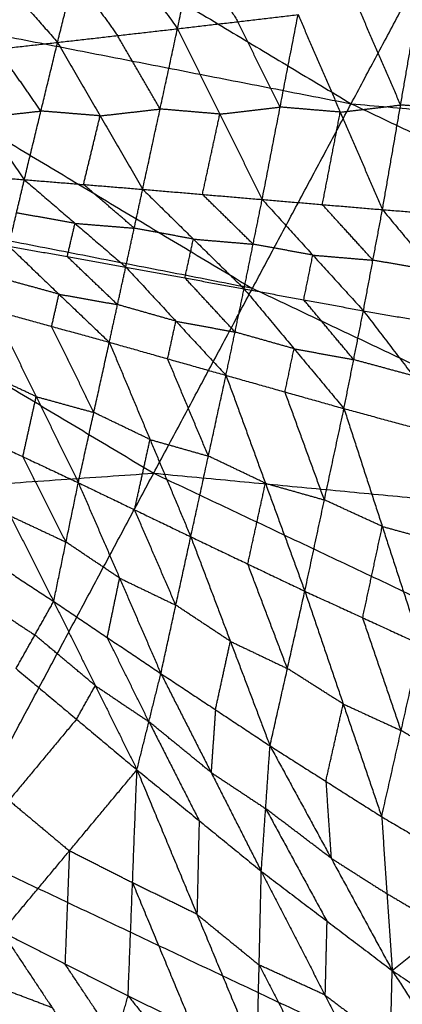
# Model space of a CAD drawing. Header units: millimetres. Extents: x -106 to 110, y -96 to 120.
# Tile 86 of 256: x -43.22 to -40.24, y -74.48 to -66.82. Entities that reach past the tile are written whole.
import ezdxf

# ---------------------------------------------------------------- set-up
doc = ezdxf.new("R2010")
doc.units = ezdxf.units.MM
doc.header["$MEASUREMENT"] = 0
doc.layers.add('Default', color=7, linetype='Continuous', true_color=0x000000)

msp = doc.modelspace()

# ---------------------------------------------------------------- linework, layer by layer
at = {"layer": 'Default'}
for points in [[(-48.2174, -62.9297, 7.9444), (-44.427, -65.2017, 7.9444), (-40.6365, -67.4736, 7.9444)], [(-40.6365, -67.4736, 7.9444), (-39.881, -66.0602, 7.4488), (-39.1256, -64.6468, 6.9532)], [(-50.0287, -65.6405, 9.1165), (-46.101, -67.9946, 9.1165), (-42.1733, -70.3488, 9.1165)], [(-50.0287, -65.6405, 9.1165), (-45.3326, -66.557, 8.5305), (-40.6365, -67.4736, 7.9444)], [(-41.9879, -66.8901, 4.2889), (-41.8597, -66.2745, 4.5346), (-41.7316, -65.659, 4.7803)], [(-42.9212, -66.9965, 4.5959), (-42.7919, -66.4723, 4.8094), (-42.6627, -65.9481, 5.0229)], [(-42.6627, -65.9481, 5.0229), (-42.3253, -66.4191, 4.6559), (-41.9879, -66.8901, 4.2889)], [(-43.6011, -66.2234, 5.2713), (-43.2611, -66.6099, 4.9336), (-42.9212, -66.9965, 4.5959)], [(-41.8597, -66.2745, 4.5346), (-41.6892, -66.5549, 4.3348), (-41.5186, -66.8353, 4.135)], [(-42.7919, -66.4723, 4.8094), (-42.6232, -66.7078, 4.6259), (-42.4545, -66.9433, 4.4424)], [(-45.3326, -66.557, 8.5305), (-43.3688, -67.7341, 8.5305), (-41.4049, -68.9112, 8.5305)], [(-40.2512, -67.4836, 3.6241), (-40.4155, -67.1043, 3.7263), (-40.5797, -66.7249, 3.8285)], [(-40.3925, -68.298, 3.5722), (-40.2512, -67.4836, 3.6241), (-40.11, -66.6693, 3.676)], [(-41.9879, -66.8901, 4.2889), (-41.5186, -66.8353, 4.135), (-41.0494, -66.7805, 3.981)], [(-41.3286, -68.2189, 3.8919), (-41.189, -67.4997, 3.9364), (-41.0494, -66.7805, 3.981)], [(-41.0494, -66.7805, 3.981), (-40.7209, -67.5392, 3.7766), (-40.3925, -68.298, 3.5722)], [(-42.9212, -66.9965, 4.5959), (-42.4545, -66.9433, 4.4424), (-41.9879, -66.8901, 4.2889)], [(-42.2588, -68.1397, 4.2108), (-42.1233, -67.5149, 4.2499), (-41.9879, -66.8901, 4.2889)], [(-41.9879, -66.8901, 4.2889), (-41.6583, -67.5545, 4.0904), (-41.3286, -68.2189, 3.8919)], [(-41.189, -67.4997, 3.9364), (-41.3538, -67.1675, 4.0357), (-41.5186, -66.8353, 4.135)], [(-42.1233, -67.5149, 4.2499), (-42.2889, -67.2291, 4.3462), (-42.4545, -66.9433, 4.4424)], [(-43.8537, -67.1002, 4.9018), (-43.3874, -67.0483, 4.7489), (-42.9212, -66.9965, 4.5959)], [(-43.1802, -68.0647, 4.526), (-43.0507, -67.5306, 4.561), (-42.9212, -66.9965, 4.5959)], [(-42.9212, -66.9965, 4.5959), (-42.59, -67.5681, 4.4034), (-42.2588, -68.1397, 4.2108)], [(-43.8537, -67.1002, 4.9018), (-43.517, -67.5825, 4.7139), (-43.1802, -68.0647, 4.526)], [(-43.0507, -67.5306, 4.561), (-43.2191, -67.2895, 4.6549), (-43.3874, -67.0483, 4.7489)], [(-42.1733, -70.3488, 9.1165), (-41.4049, -68.9112, 8.5305), (-40.6365, -67.4736, 7.9444)], [(-41.6583, -67.5545, 4.0904), (-41.4236, -67.5271, 4.0134), (-41.189, -67.4997, 3.9364)], [(-40.7209, -67.5392, 3.7766), (-40.955, -67.5195, 3.8565), (-41.189, -67.4997, 3.9364)], [(-40.7209, -67.5392, 3.7766), (-40.4861, -67.5114, 3.7004), (-40.2512, -67.4836, 3.6241)], [(-40.6365, -67.4736, 7.9444), (-36.6416, -69.363, 7.9444), (-32.6467, -71.2525, 7.9444)], [(-40.6365, -67.4736, 7.9444), (-36.0283, -67.8824, 7.4488), (-31.4201, -68.2913, 6.9532)], [(-39.7807, -67.5202, 3.4655), (-40.0159, -67.5019, 3.5448), (-40.2512, -67.4836, 3.6241)], [(-43.517, -67.5825, 4.7139), (-43.2838, -67.5565, 4.6374), (-43.0507, -67.5306, 4.561)], [(-42.59, -67.5681, 4.4034), (-42.8203, -67.5493, 4.4822), (-43.0507, -67.5306, 4.561)], [(-42.7195, -68.1022, 4.3684), (-42.6547, -67.8352, 4.3859), (-42.59, -67.5681, 4.4034)], [(-42.59, -67.5681, 4.4034), (-42.3567, -67.5415, 4.3266), (-42.1233, -67.5149, 4.2499)], [(-41.6583, -67.5545, 4.0904), (-41.8908, -67.5347, 4.1701), (-42.1233, -67.5149, 4.2499)], [(-41.7937, -68.1793, 4.0513), (-41.726, -67.8669, 4.0709), (-41.6583, -67.5545, 4.0904)], [(-40.8605, -68.2584, 3.732), (-40.7907, -67.8988, 3.7543), (-40.7209, -67.5392, 3.7766)], [(-41.4049, -68.9112, 8.5305), (-43.753, -68.4529, 8.8235), (-46.101, -67.9946, 9.1165)], [(-44.0962, -67.9975, 4.8371), (-43.6382, -68.0311, 4.6815), (-43.1802, -68.0647, 4.526)], [(-43.3015, -68.582, 4.6219), (-43.2409, -68.3234, 4.574), (-43.1802, -68.0647, 4.526)], [(-43.1802, -68.0647, 4.526), (-42.7853, -68.4046, 4.4238), (-42.3904, -68.7444, 4.3215)], [(-43.1802, -68.0647, 4.526), (-42.7195, -68.1022, 4.3684), (-42.2588, -68.1397, 4.2108)], [(-42.3246, -68.4421, 4.2662), (-42.5221, -68.2721, 4.3173), (-42.7195, -68.1022, 4.3684)], [(-42.3904, -68.7444, 4.3215), (-42.3246, -68.4421, 4.2662), (-42.2588, -68.1397, 4.2108)], [(-42.2588, -68.1397, 4.2108), (-41.8642, -68.527, 4.1138), (-41.4695, -68.9143, 4.0168)], [(-42.2588, -68.1397, 4.2108), (-41.7937, -68.1793, 4.0513), (-41.3286, -68.2189, 3.8919)], [(-41.3991, -68.5666, 3.9543), (-41.5964, -68.373, 4.0028), (-41.7937, -68.1793, 4.0513)], [(-41.4695, -68.9143, 4.0168), (-41.3991, -68.5666, 3.9543), (-41.3286, -68.2189, 3.8919)], [(-41.3286, -68.2189, 3.8919), (-40.9346, -68.6519, 3.8011), (-40.5407, -69.0848, 3.7104)], [(-41.3286, -68.2189, 3.8919), (-40.8605, -68.2584, 3.732), (-40.3925, -68.298, 3.5722)], [(-40.4666, -68.6914, 3.6413), (-40.6636, -68.4749, 3.6867), (-40.8605, -68.2584, 3.732)], [(-42.7853, -68.4046, 4.4238), (-43.0131, -68.364, 4.4989), (-43.2409, -68.3234, 4.574)], [(-40.5407, -69.0848, 3.7104), (-40.4666, -68.6914, 3.6413), (-40.3925, -68.298, 3.5722)], [(-40.3925, -68.298, 3.5722), (-39.9989, -68.7732, 3.4888), (-39.6054, -69.2483, 3.4053)], [(-40.3925, -68.298, 3.5722), (-39.9219, -68.3345, 3.4136), (-39.4513, -68.3711, 3.2549)], [(-42.8459, -68.6632, 4.4717), (-42.8156, -68.5339, 4.4477), (-42.7853, -68.4046, 4.4238)], [(-42.7853, -68.4046, 4.4238), (-42.555, -68.4233, 4.345), (-42.3246, -68.4421, 4.2662)], [(-41.8642, -68.527, 4.1138), (-42.0944, -68.4845, 4.19), (-42.3246, -68.4421, 4.2662)], [(-41.93, -68.8293, 4.1691), (-41.8971, -68.6782, 4.1415), (-41.8642, -68.527, 4.1138)], [(-41.8642, -68.527, 4.1138), (-41.6316, -68.5468, 4.0341), (-41.3991, -68.5666, 3.9543)], [(-40.9346, -68.6519, 3.8011), (-41.1669, -68.6092, 3.8777), (-41.3991, -68.5666, 3.9543)], [(-43.3015, -68.582, 4.6219), (-42.91, -68.9559, 4.5671), (-42.5185, -69.3298, 4.5123)], [(-43.3015, -68.582, 4.6219), (-42.8459, -68.6632, 4.4717), (-42.3904, -68.7444, 4.3215)], [(-41.0051, -68.9996, 3.8636), (-40.9699, -68.8257, 3.8324), (-40.9346, -68.6519, 3.8011)], [(-40.9346, -68.6519, 3.8011), (-40.7006, -68.6716, 3.7212), (-40.4666, -68.6914, 3.6413)], [(-42.4545, -69.0371, 4.4169), (-42.6502, -68.8501, 4.4443), (-42.8459, -68.6632, 4.4717)], [(-39.9989, -68.7732, 3.4888), (-40.2328, -68.7323, 3.5651), (-40.4666, -68.6914, 3.6413)], [(-42.5185, -69.3298, 4.5123), (-42.4545, -69.0371, 4.4169), (-42.3904, -68.7444, 4.3215)], [(-42.3904, -68.7444, 4.3215), (-42.0003, -69.1659, 4.2772), (-41.6102, -69.5874, 4.2329)], [(-42.3904, -68.7444, 4.3215), (-41.93, -68.8293, 4.1691), (-41.4695, -68.9143, 4.0168)], [(-42.91, -68.9559, 4.5671), (-43.1345, -68.8941, 4.6359), (-43.3589, -68.8324, 4.7048)], [(-41.5399, -69.2508, 4.1248), (-41.7349, -69.0401, 4.147), (-41.93, -68.8293, 4.1691)], [(-42.9675, -69.2063, 4.6499), (-42.9387, -69.0811, 4.6085), (-42.91, -68.9559, 4.5671)], [(-42.91, -68.9559, 4.5671), (-42.6822, -68.9965, 4.492), (-42.4545, -69.0371, 4.4169)], [(-41.6102, -69.5874, 4.2329), (-41.5399, -69.2508, 4.1248), (-41.4695, -68.9143, 4.0168)], [(-41.4695, -68.9143, 4.0168), (-41.0808, -69.3803, 3.984), (-40.692, -69.8462, 3.9512)], [(-41.4695, -68.9143, 4.0168), (-41.0051, -68.9996, 3.8636), (-40.5407, -69.0848, 3.7104)], [(-37.41, -70.8007, 8.5305), (-39.4074, -69.8559, 8.5305), (-41.4049, -68.9112, 8.5305)], [(-40.6164, -69.4655, 3.8308), (-40.8107, -69.2326, 3.8472), (-41.0051, -68.9996, 3.8636)], [(-43.4164, -69.0828, 4.7876), (-43.0879, -69.7528, 4.9394), (-42.7595, -70.4229, 5.0912)], [(-43.4164, -69.0828, 4.7876), (-42.9675, -69.2063, 4.6499), (-42.5185, -69.3298, 4.5123)], [(-42.0003, -69.1659, 4.2772), (-42.2274, -69.1015, 4.347), (-42.4545, -69.0371, 4.4169)], [(-40.692, -69.8462, 3.9512), (-40.6164, -69.4655, 3.8308), (-40.5407, -69.0848, 3.7104)], [(-40.5407, -69.0848, 3.7104), (-40.1532, -69.591, 3.6901), (-39.7656, -70.0971, 3.6697)], [(-40.5407, -69.0848, 3.7104), (-40.073, -69.1666, 3.5579), (-39.6054, -69.2483, 3.4053)], [(-42.0644, -69.4586, 4.3726), (-42.0323, -69.3122, 4.3249), (-42.0003, -69.1659, 4.2772)], [(-42.0003, -69.1659, 4.2772), (-41.7701, -69.2083, 4.201), (-41.5399, -69.2508, 4.1248)], [(-42.639, -69.8764, 4.8017), (-42.8032, -69.5413, 4.7258), (-42.9675, -69.2063, 4.6499)], [(-41.0808, -69.3803, 3.984), (-41.3103, -69.3155, 4.0544), (-41.5399, -69.2508, 4.1248)], [(-42.7595, -70.4229, 5.0912), (-42.639, -69.8764, 4.8017), (-42.5185, -69.3298, 4.5123)], [(-42.5185, -69.3298, 4.5123), (-42.2015, -70.0869, 4.7019), (-41.8845, -70.8439, 4.8916)], [(-42.5185, -69.3298, 4.5123), (-42.0644, -69.4586, 4.3726), (-41.6102, -69.5874, 4.2329)], [(-41.1511, -69.7168, 4.0921), (-41.1159, -69.5485, 4.038), (-41.0808, -69.3803, 3.984)], [(-41.0808, -69.3803, 3.984), (-40.8486, -69.4229, 3.9074), (-40.6164, -69.4655, 3.8308)], [(-41.7474, -70.2156, 4.5623), (-41.9059, -69.8371, 4.4674), (-42.0644, -69.4586, 4.3726)], [(-40.1532, -69.591, 3.6901), (-40.3848, -69.5283, 3.7605), (-40.6164, -69.4655, 3.8308)], [(-43.0879, -69.7528, 4.9394), (-43.3039, -69.6514, 4.9888), (-43.5199, -69.5499, 5.0383)], [(-41.8845, -70.8439, 4.8916), (-41.7474, -70.2156, 4.5623), (-41.6102, -69.5874, 4.2329)], [(-41.6102, -69.5874, 4.2329), (-41.3035, -70.4273, 4.4612), (-40.9968, -71.2672, 4.6896)], [(-41.6102, -69.5874, 4.2329), (-41.1511, -69.7168, 4.0921), (-40.692, -69.8462, 3.9512)], [(-40.8444, -70.5567, 4.3204), (-40.9978, -70.1368, 4.2062), (-41.1511, -69.7168, 4.0921)], [(-43.1915, -70.22, 5.1901), (-43.1397, -69.9864, 5.0647), (-43.0879, -69.7528, 4.9394)], [(-43.0879, -69.7528, 4.9394), (-42.8635, -69.8146, 4.8706), (-42.639, -69.8764, 4.8017)], [(-42.2015, -70.0869, 4.7019), (-42.4203, -69.9816, 4.7518), (-42.639, -69.8764, 4.8017)], [(-40.9968, -71.2672, 4.6896), (-40.8444, -70.5567, 4.3204), (-40.692, -69.8462, 3.9512)], [(-40.692, -69.8462, 3.9512), (-40.394, -70.7635, 4.2184), (-40.096, -71.6809, 4.4856)], [(-40.692, -69.8462, 3.9512), (-40.2288, -69.9717, 3.8105), (-39.7656, -70.0971, 3.6697)], [(-43.6235, -70.0171, 5.2889), (-43.2875, -70.6821, 5.6323), (-42.9515, -71.3472, 5.9756)], [(-43.6235, -70.0171, 5.2889), (-43.1915, -70.22, 5.1901), (-42.7595, -70.4229, 5.0912)], [(-42.322, -70.6334, 4.9914), (-42.2618, -70.3601, 4.8467), (-42.2015, -70.0869, 4.7019)], [(-42.2015, -70.0869, 4.7019), (-41.9744, -70.1513, 4.6321), (-41.7474, -70.2156, 4.5623)], [(-42.8555, -70.885, 5.5334), (-43.0235, -70.5525, 5.3618), (-43.1915, -70.22, 5.1901)], [(-41.3035, -70.4273, 4.4612), (-41.5254, -70.3215, 4.5117), (-41.7474, -70.2156, 4.5623)], [(-53.7075, -71.1461, 12.0172), (-47.9404, -70.7475, 10.5669), (-42.1733, -70.3488, 9.1165)], [(-45.2947, -76.1885, 12.0172), (-43.734, -73.2687, 10.5669), (-42.1733, -70.3488, 9.1165)], [(-42.1733, -70.3488, 9.1165), (-38.0338, -72.3067, 9.1165), (-33.8943, -74.2645, 9.1165)], [(-42.1733, -70.3488, 9.1165), (-37.41, -70.8007, 8.5305), (-32.6467, -71.2525, 7.9444)], [(-42.9515, -71.3472, 5.9756), (-42.8555, -70.885, 5.5334), (-42.7595, -70.4229, 5.0912)], [(-42.7595, -70.4229, 5.0912), (-42.4384, -71.1654, 5.4956), (-42.1173, -71.9079, 5.8999)], [(-42.7595, -70.4229, 5.0912), (-42.322, -70.6334, 4.9914), (-41.8845, -70.8439, 4.8916)], [(-41.4407, -71.0556, 4.7906), (-41.3721, -70.7414, 4.6259), (-41.3035, -70.4273, 4.4612)], [(-41.3035, -70.4273, 4.4612), (-41.0739, -70.492, 4.3908), (-40.8444, -70.5567, 4.3204)], [(-40.394, -70.7635, 4.2184), (-40.6192, -70.6601, 4.2694), (-40.8444, -70.5567, 4.3204)], [(-42.0009, -71.3759, 5.3958), (-42.1614, -71.0047, 5.1936), (-42.322, -70.6334, 4.9914)], [(-43.2875, -70.6821, 5.6323), (-43.0715, -70.7836, 5.5829), (-42.8555, -70.885, 5.5334)], [(-40.5464, -71.474, 4.5876), (-40.4702, -71.1188, 4.403), (-40.394, -70.7635, 4.2184)], [(-40.394, -70.7635, 4.2184), (-40.1624, -70.8263, 4.148), (-39.9308, -70.889, 4.0776)], [(-43.7752, -70.804, 6.054), (-43.3633, -71.0756, 6.0148), (-42.9515, -71.3472, 5.9756)], [(-42.1173, -71.9079, 5.8999), (-42.0009, -71.3759, 5.3958), (-41.8845, -70.8439, 4.8916)], [(-41.8845, -70.8439, 4.8916), (-41.5762, -71.6574, 5.3574), (-41.2678, -72.4708, 5.8231)], [(-41.8845, -70.8439, 4.8916), (-41.4407, -71.0556, 4.7906), (-40.9968, -71.2672, 4.6896)], [(-42.4384, -71.1654, 5.4956), (-42.6469, -71.0252, 5.5145), (-42.8555, -70.885, 5.5334)], [(-41.1323, -71.869, 5.2563), (-41.2865, -71.4623, 5.0235), (-41.4407, -71.0556, 4.7906)], [(-42.5344, -71.6275, 5.9378), (-42.4864, -71.3965, 5.7167), (-42.4384, -71.1654, 5.4956)], [(-42.4384, -71.1654, 5.4956), (-42.2196, -71.2707, 5.4457), (-42.0009, -71.3759, 5.3958)], [(-41.2678, -72.4708, 5.8231), (-41.1323, -71.869, 5.2563), (-40.9968, -71.2672, 4.6896)], [(-40.9968, -71.2672, 4.6896), (-40.6977, -72.1448, 5.2159), (-40.3986, -73.0223, 5.7423)], [(-40.9968, -71.2672, 4.6896), (-40.5464, -71.474, 4.5876), (-40.096, -71.6809, 4.4856)], [(-43.5099, -71.3367, 6.5935), (-43.304, -71.4725, 6.5739), (-43.098, -71.6083, 6.5543)], [(-43.2446, -71.8694, 7.133), (-43.098, -71.6083, 6.5543), (-42.9515, -71.3472, 5.9756)], [(-42.9515, -71.3472, 5.9756), (-42.6275, -72.0022, 6.61), (-42.3034, -72.6572, 7.2443)], [(-42.9515, -71.3472, 5.9756), (-42.5344, -71.6275, 5.9378), (-42.1173, -71.9079, 5.8999)], [(-41.5762, -71.6574, 5.3574), (-41.7885, -71.5166, 5.3766), (-42.0009, -71.3759, 5.3958)], [(-40.2473, -72.3516, 5.1139), (-40.3969, -71.9128, 4.8508), (-40.5464, -71.474, 4.5876)], [(-42.6275, -72.0022, 6.61), (-42.8628, -71.8052, 6.5822), (-43.098, -71.6083, 6.5543)], [(-42.2104, -72.2826, 6.5721), (-42.3724, -71.9551, 6.255), (-42.5344, -71.6275, 5.9378)], [(-41.6925, -72.1894, 5.8615), (-41.6344, -71.9234, 5.6094), (-41.5762, -71.6574, 5.3574)], [(-41.5762, -71.6574, 5.3574), (-41.3542, -71.7632, 5.3068), (-41.1323, -71.869, 5.2563)], [(-40.3986, -73.0223, 5.7423), (-40.2473, -72.3516, 5.1139), (-40.096, -71.6809, 4.4856)], [(-43.2446, -71.8694, 7.133), (-42.774, -72.2633, 7.1887), (-42.3034, -72.6572, 7.2443)], [(-40.6977, -72.1448, 5.2159), (-40.915, -72.0069, 5.2361), (-41.1323, -71.869, 5.2563)], [(-42.3034, -72.6572, 7.2443), (-42.2104, -72.2826, 6.5721), (-42.1173, -71.9079, 5.8999)], [(-42.1173, -71.9079, 5.8999), (-41.7264, -72.6775, 6.6293), (-41.3355, -73.4472, 7.3586)], [(-42.1173, -71.9079, 5.8999), (-41.6925, -72.1894, 5.8615), (-41.2678, -72.4708, 5.8231)], [(-42.774, -72.2633, 7.1887), (-42.7007, -72.1327, 6.8993), (-42.6275, -72.0022, 6.61)], [(-42.6275, -72.0022, 6.61), (-42.4189, -72.1424, 6.5911), (-42.2104, -72.2826, 6.5721)], [(-40.8332, -72.7465, 5.7827), (-40.7655, -72.4456, 5.4993), (-40.6977, -72.1448, 5.2159)], [(-40.6977, -72.1448, 5.2159), (-40.4725, -72.2482, 5.1649), (-40.2473, -72.3516, 5.1139)], [(-41.6925, -72.1894, 5.8615), (-41.7095, -72.4335, 6.2454), (-41.7264, -72.6775, 6.6293)], [(-42.774, -72.2633, 7.1887), (-43.0369, -72.5787, 7.0867), (-43.2997, -72.8941, 6.9846)], [(-42.2104, -72.2826, 6.5721), (-42.0149, -72.6674, 6.9368), (-41.8194, -73.0522, 7.3015)], [(-41.7264, -72.6775, 6.6293), (-41.9684, -72.4801, 6.6007), (-42.2104, -72.2826, 6.5721)], [(-39.7962, -72.6168, 5.0696), (-40.0217, -72.4842, 5.0918), (-40.2473, -72.3516, 5.1139)], [(-41.3355, -73.4472, 7.3586), (-41.3016, -72.959, 6.5908), (-41.2678, -72.4708, 5.8231)], [(-41.2678, -72.4708, 5.8231), (-40.8332, -72.7465, 5.7827), (-40.3986, -73.0223, 5.7423)], [(-41.2678, -72.4708, 5.8231), (-40.7922, -73.3451, 6.6433), (-40.3166, -74.2194, 7.4635)], [(-43.3549, -73.9188, 6.8362), (-42.8292, -73.288, 7.0403), (-42.3034, -72.6572, 7.2443)], [(-42.3723, -74.4161, 6.9651), (-42.3379, -73.5366, 7.1047), (-42.3034, -72.6572, 7.2443)], [(-42.3034, -72.6572, 7.2443), (-41.8364, -73.7813, 7.1698), (-41.3694, -74.9053, 7.0952)], [(-42.3034, -72.6572, 7.2443), (-41.8194, -73.0522, 7.3015), (-41.3355, -73.4472, 7.3586)], [(-41.7264, -72.6775, 6.6293), (-41.514, -72.8183, 6.6101), (-41.3016, -72.959, 6.5908)], [(-40.8332, -72.7465, 5.7827), (-40.8127, -73.0458, 6.213), (-40.7922, -73.3451, 6.6433)], [(-43.2997, -72.8941, 6.9846), (-43.0644, -73.091, 7.0124), (-42.8292, -73.288, 7.0403)], [(-41.3016, -72.959, 6.5908), (-41.0638, -73.3961, 7.0009), (-40.826, -73.8333, 7.411)], [(-40.7922, -73.3451, 6.6433), (-41.0469, -73.152, 6.6171), (-41.3016, -72.959, 6.5908)], [(-41.8194, -73.0522, 7.3015), (-41.8279, -73.4167, 7.2356), (-41.8364, -73.7813, 7.1698)], [(-40.3986, -73.0223, 5.7423), (-40.3576, -73.6208, 6.6029), (-40.3166, -74.2194, 7.4635)], [(-40.3986, -73.0223, 5.7423), (-39.9475, -73.2876, 5.698), (-39.4963, -73.5528, 5.6536)], [(-39.5945, -75.2265, 10.5669), (-41.6643, -74.2476, 10.5669), (-43.734, -73.2687, 10.5669)], [(-42.8292, -73.288, 7.0403), (-42.8464, -73.7277, 6.9705), (-42.8636, -74.1674, 6.9007)], [(-42.3379, -73.5366, 7.1047), (-42.5835, -73.4123, 7.0725), (-42.8292, -73.288, 7.0403)], [(-40.7922, -73.3451, 6.6433), (-40.5749, -73.483, 6.6231), (-40.3576, -73.6208, 6.6029)], [(-41.3694, -74.9053, 7.0952), (-41.3524, -74.1762, 7.2269), (-41.3355, -73.4472, 7.3586)], [(-41.3355, -73.4472, 7.3586), (-40.8403, -74.4096, 7.2873), (-40.3452, -75.3721, 7.216)], [(-41.3355, -73.4472, 7.3586), (-40.826, -73.8333, 7.411), (-40.3166, -74.2194, 7.4635)], [(-42.3379, -73.5366, 7.1047), (-42.1044, -74.0987, 7.0674), (-41.8709, -74.6607, 7.0301)], [(-41.8364, -73.7813, 7.1698), (-42.0871, -73.6589, 7.1372), (-42.3379, -73.5366, 7.1047)], [(-40.3166, -74.2194, 7.4635), (-39.9065, -73.8861, 6.5586), (-39.4963, -73.5528, 5.6536)], [(-40.3576, -73.6208, 6.6029), (-40.1321, -73.7535, 6.5807), (-39.9065, -73.8861, 6.5586)], [(-41.8364, -73.7813, 7.1698), (-41.5944, -73.9787, 7.1983), (-41.3524, -74.1762, 7.2269)], [(-40.826, -73.8333, 7.411), (-40.8332, -74.1214, 7.3492), (-40.8403, -74.4096, 7.2873)], [(-43.3549, -73.9188, 6.8362), (-42.9623, -74.5094, 6.8936), (-42.5698, -75.1001, 6.9509)], [(-43.3549, -73.9188, 6.8362), (-42.8636, -74.1674, 6.9007), (-42.3723, -74.4161, 6.9651)], [(-42.471, -74.7581, 6.958), (-42.6673, -74.4627, 6.9293), (-42.8636, -74.1674, 6.9007)], [(-41.3524, -74.1762, 7.2269), (-41.1049, -74.6575, 7.1912), (-40.8573, -75.1387, 7.1556)], [(-40.8403, -74.4096, 7.2873), (-41.0964, -74.2929, 7.2571), (-41.3524, -74.1762, 7.2269)], [(-40.3452, -75.3721, 7.216), (-40.3309, -74.7957, 7.3397), (-40.3166, -74.2194, 7.4635)], [(-40.3166, -74.2194, 7.4635), (-39.8078, -75.0105, 7.3909), (-39.299, -75.8016, 7.3183)], [(-40.3166, -74.2194, 7.4635), (-39.7779, -74.5817, 7.5046), (-39.2392, -74.9441, 7.5458)], [(-45.2947, -76.1885, 12.0172), (-39.5945, -75.2265, 10.5669), (-33.8943, -74.2645, 9.1165)], [(-42.9623, -74.5094, 6.8936), (-43.2214, -74.411, 6.8637), (-43.4804, -74.3127, 6.8339)], [(-42.5698, -75.1001, 6.9509), (-42.471, -74.7581, 6.958), (-42.3723, -74.4161, 6.9651)], [(-42.3723, -74.4161, 6.9651), (-41.9451, -74.951, 7.0195), (-41.518, -75.4858, 7.0738)], [(-42.3723, -74.4161, 6.9651), (-41.8709, -74.6607, 7.0301), (-41.3694, -74.9053, 7.0952)], [(-40.8403, -74.4096, 7.2873), (-40.5856, -74.6027, 7.3135), (-40.3309, -74.7957, 7.3397)]]:
    msp.add_open_spline(points, degree=2, dxfattribs=at)

doc.saveas('drawing.dxf')
